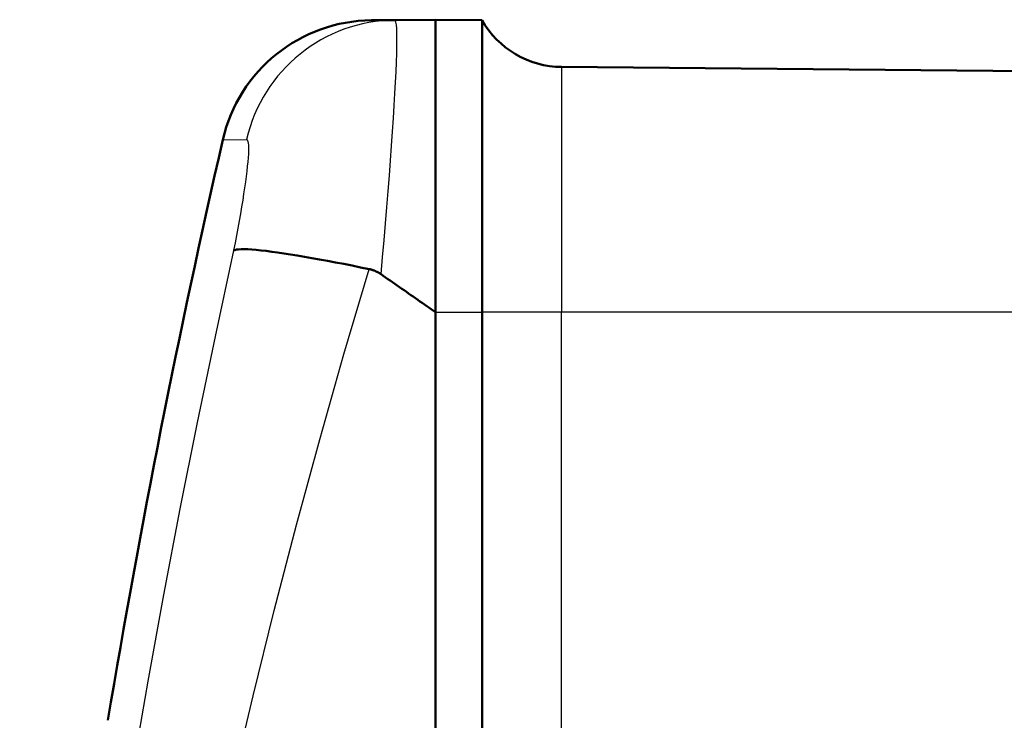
# Model space of a CAD drawing. Header units: millimetres. Extents: x 257 to 2036, y 206 to 1822.
# Tile 38 of 66: x 932 to 964, y 1628 to 1651. Entities that reach past the tile are written whole.
import ezdxf

# ---------------------------------------------------------------- set-up
doc = ezdxf.new("R2010")
doc.units = ezdxf.units.MM
doc.header["$LTSCALE"] = 7
doc.layers.add('Sichtbare Kanten(DIN)', color=7, linetype='Continuous', lineweight=50)
doc.layers.add('Sichtbare tangentiale Kanten(DIN)', color=3, linetype='Continuous', lineweight=25)

msp = doc.modelspace()

# ---------------------------------------------------------------- linework, layer by layer
at = {"layer": 'Sichtbare Kanten(DIN)'}
for p, q in [((944.122, 1650.716), (943.365, 1650.71)), ((945.442, 1650.728), (944.122, 1650.716)), ((945.442, 1641.228), (945.442, 1650.728)), ((945.442, 1650.728), (946.949, 1650.715)), ((946.949, 1650.715), (946.949, 1641.228)), ((982.442, 1648.905), (949.534, 1649.192)), ((945.442, 1641.228), (945.442, 1573.442)), ((945.442, 1641.228), (945.442, 1641.227)), ((945.442, 1641.227), (945.442, 1573.442)), ((946.949, 1575.576), (946.949, 1641.228))]:
    msp.add_line(p, q, dxfattribs=at)
at = {"layer": 'Sichtbare Kanten(DIN)', "flags": 128}
for points in [[(943.284, 1642.629), (943.006, 1642.686), (942.732, 1642.741), (942.461, 1642.795), (942.195, 1642.846), (941.934, 1642.896), (941.678, 1642.943), (941.428, 1642.988), (941.187, 1643.03), (940.954, 1643.069), (940.731, 1643.105), (940.517, 1643.138), (940.314, 1643.168), (940.122, 1643.195), (939.941, 1643.218), (939.772, 1643.237), (939.617, 1643.253), (939.475, 1643.264), (939.347, 1643.272), (939.233, 1643.276), (939.133, 1643.275), (939.048, 1643.27), (938.979, 1643.261), (938.924, 1643.247), (938.885, 1643.23)], [(943.284, 1642.629), (943.301, 1642.626), (943.318, 1642.622), (943.336, 1642.617), (943.353, 1642.613), (943.37, 1642.608), (943.387, 1642.603), (943.403, 1642.597), (943.42, 1642.592), (943.437, 1642.586), (943.453, 1642.579), (943.469, 1642.573), (943.486, 1642.566), (943.502, 1642.559), (943.518, 1642.552), (943.534, 1642.544), (943.549, 1642.536), (943.565, 1642.528), (943.581, 1642.519), (943.596, 1642.511), (943.611, 1642.502), (943.626, 1642.492), (943.641, 1642.483), (943.656, 1642.473), (943.671, 1642.463)], [(943.671, 1642.463), (943.746, 1642.411), (943.821, 1642.358), (943.896, 1642.306), (943.971, 1642.254), (944.046, 1642.201), (944.121, 1642.149), (944.196, 1642.097), (944.27, 1642.045), (944.345, 1641.993), (944.419, 1641.942), (944.493, 1641.89), (944.567, 1641.838), (944.641, 1641.787), (944.714, 1641.735), (944.788, 1641.684), (944.861, 1641.633), (944.935, 1641.582), (945.008, 1641.531), (945.08, 1641.48), (945.153, 1641.429), (945.226, 1641.378), (945.298, 1641.328), (945.37, 1641.278), (945.442, 1641.227)]]:
    msp.add_lwpolyline(points, dxfattribs=at)
at = {"layer": 'Sichtbare Kanten(DIN)'}
for centre, radius, start, end in [((943.408, 1645.71), 5, 90.5, 167.087), ((949.56, 1652.192), 3, 209.5013, 269.5), ((1250.442, 1575.316), 320, 167.08698, 170.52791)]:
    msp.add_arc(centre, radius, start, end, dxfattribs=at)
at = {"layer": 'Sichtbare tangentiale Kanten(DIN)'}
for p, q in [((949.534, 1649.192), (949.534, 1641.228)), ((938.535, 1646.827), (939.306, 1646.834)), ((945.442, 1641.228), (946.949, 1641.228)), ((949.534, 1641.228), (946.949, 1641.228)), ((949.534, 1587.228), (949.534, 1641.228)), ((982.442, 1641.228), (949.534, 1641.228))]:
    msp.add_line(p, q, dxfattribs=at)
at = {"layer": 'Sichtbare tangentiale Kanten(DIN)', "flags": 128}
for points in [[(943.671, 1642.463), (943.721, 1643.016), (943.77, 1643.564), (943.816, 1644.105), (943.861, 1644.637), (943.903, 1645.158), (943.943, 1645.666), (943.981, 1646.159), (944.015, 1646.636), (944.047, 1647.093), (944.076, 1647.529), (944.102, 1647.943), (944.124, 1648.332), (944.143, 1648.696), (944.158, 1649.034), (944.171, 1649.345), (944.179, 1649.627), (944.185, 1649.879), (944.186, 1650.099), (944.184, 1650.287), (944.179, 1650.441), (944.17, 1650.561), (944.157, 1650.647), (944.141, 1650.699), (944.122, 1650.716)], [(939.306, 1646.834), (939.325, 1646.827), (939.34, 1646.805), (939.353, 1646.768), (939.362, 1646.716), (939.367, 1646.651), (939.37, 1646.57), (939.368, 1646.476), (939.364, 1646.368), (939.356, 1646.247), (939.345, 1646.113), (939.331, 1645.967), (939.313, 1645.809), (939.293, 1645.641), (939.269, 1645.462), (939.242, 1645.273), (939.212, 1645.074), (939.18, 1644.866), (939.145, 1644.65), (939.107, 1644.427), (939.067, 1644.198), (939.024, 1643.963), (938.98, 1643.722), (938.934, 1643.478), (938.885, 1643.23)], [(938.885, 1643.23), (938.282, 1640.44), (937.701, 1637.646), (937.144, 1634.849), (936.611, 1632.048), (936.102, 1629.244), (935.617, 1626.436), (935.157, 1623.624), (934.721, 1620.806), (934.309, 1617.985), (933.923, 1615.159), (933.562, 1612.329), (933.227, 1609.495), (932.917, 1606.658), (932.634, 1603.818), (932.377, 1600.975), (932.146, 1598.13), (931.942, 1595.282)], [(933.883, 1595.108), (934.159, 1597.93), (934.472, 1600.751), (934.82, 1603.569), (935.204, 1606.384), (935.623, 1609.196), (936.077, 1612.004), (936.566, 1614.809), (937.089, 1617.61), (937.646, 1620.407), (938.236, 1623.199), (938.859, 1625.986), (939.516, 1628.769), (940.205, 1631.548), (940.927, 1634.324), (941.681, 1637.096), (942.466, 1639.865), (943.284, 1642.629)]]:
    msp.add_lwpolyline(points, dxfattribs=at)
at = {"layer": 'Sichtbare tangentiale Kanten(DIN)'}
msp.add_ellipse((944.165, 1645.716), major_axis=(-0.044, 5), ratio=0.99699, start_param=0, end_param=1.3367, dxfattribs=at)

doc.saveas('drawing.dxf')
